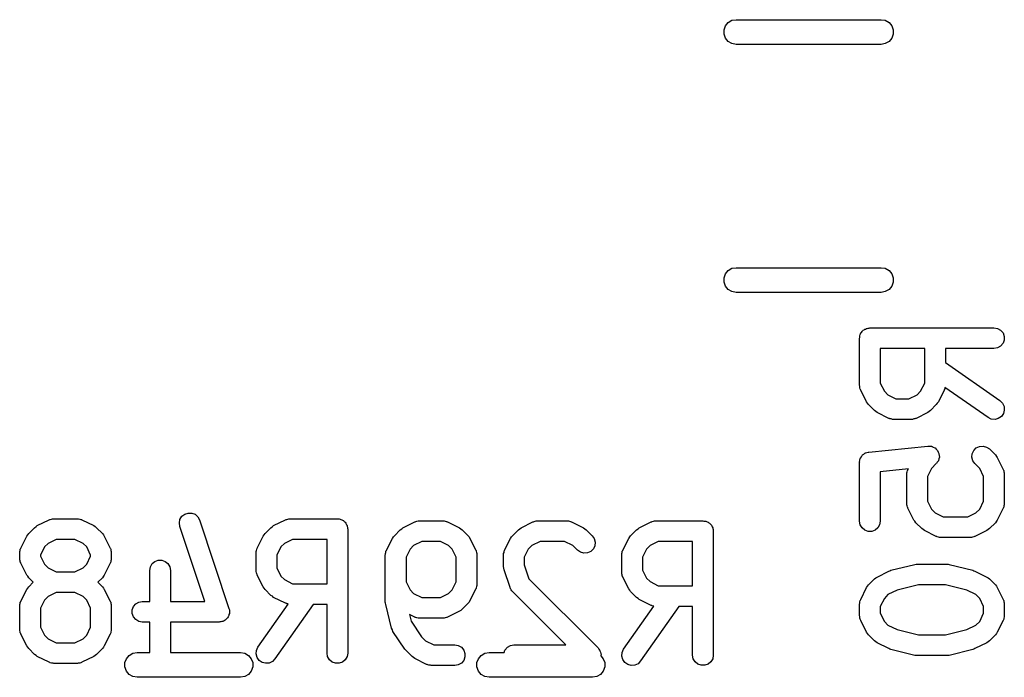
# Model space of a CAD drawing. Extents: x 93.7 to 160.2, y -161.6 to -97.7.
# Tile 13 of 30: x 145 to 149.7, y -148.6 to -145.4. Entities that reach past the tile are written whole.
import ezdxf

# ---------------------------------------------------------------- set-up
doc = ezdxf.new("R2010")
doc.units = 0
doc.header["$MEASUREMENT"] = 0
doc.layers.add('BLACK', color=7, linetype='CONTINUOUS')

msp = doc.modelspace()

# ---------------------------------------------------------------- linework, layer by layer
at = {"layer": 'Black'}
for p, q in [((148.36, -145.452), (148.367, -145.433)), ((148.367, -145.433), (148.38, -145.417)), ((148.38, -145.417), (148.398, -145.406)), ((148.398, -145.406), (148.419, -145.403)), ((148.419, -145.403), (149.119, -145.403)), ((149.119, -145.403), (149.139, -145.406)), ((149.139, -145.406), (149.158, -145.417)), ((149.158, -145.417), (149.171, -145.433)), ((149.171, -145.433), (149.178, -145.452)), ((148.36, -145.473), (148.36, -145.452)), ((148.367, -145.493), (148.36, -145.473)), ((148.38, -145.509), (148.367, -145.493)), ((149.171, -145.493), (149.158, -145.509)), ((149.178, -145.473), (149.171, -145.493)), ((149.178, -145.452), (149.178, -145.473)), ((148.398, -145.519), (148.38, -145.509)), ((148.419, -145.523), (148.398, -145.519)), ((149.119, -145.523), (148.419, -145.523)), ((149.139, -145.519), (149.119, -145.523)), ((149.158, -145.509), (149.139, -145.519)), ((148.36, -146.652), (148.367, -146.633)), ((148.367, -146.633), (148.38, -146.617)), ((148.38, -146.617), (148.398, -146.606)), ((148.398, -146.606), (148.419, -146.603)), ((148.419, -146.603), (149.119, -146.603)), ((149.119, -146.603), (149.139, -146.606)), ((149.139, -146.606), (149.158, -146.617)), ((149.158, -146.617), (149.171, -146.633)), ((149.171, -146.633), (149.178, -146.652)), ((148.36, -146.673), (148.36, -146.652)), ((148.367, -146.693), (148.36, -146.673)), ((149.178, -146.673), (149.171, -146.693)), ((149.178, -146.652), (149.178, -146.673)), ((148.38, -146.709), (148.367, -146.693)), ((148.398, -146.719), (148.38, -146.709)), ((148.419, -146.723), (148.398, -146.719)), ((149.119, -146.723), (148.419, -146.723)), ((149.139, -146.719), (149.119, -146.723)), ((149.158, -146.709), (149.139, -146.719)), ((149.171, -146.693), (149.158, -146.709)), ((149.018, -146.927), (149.02, -146.923)), ((149.02, -146.923), (149.022, -146.919)), ((149.022, -146.919), (149.025, -146.916)), ((149.025, -146.916), (149.027, -146.912)), ((149.027, -146.912), (149.03, -146.909)), ((149.03, -146.909), (149.033, -146.906)), ((149.033, -146.906), (149.037, -146.904)), ((149.037, -146.904), (149.04, -146.901)), ((149.04, -146.901), (149.044, -146.9)), ((149.044, -146.9), (149.048, -146.897)), ((149.048, -146.897), (149.052, -146.897)), ((149.052, -146.897), (149.057, -146.895)), ((149.057, -146.895), (149.061, -146.895)), ((149.061, -146.895), (149.065, -146.894)), ((149.065, -146.894), (149.665, -146.894)), ((149.665, -146.894), (149.682, -146.897)), ((149.682, -146.897), (149.697, -146.906)), ((149.697, -146.906), (149.709, -146.919)), ((149.709, -146.919), (149.714, -146.936)), ((149.015, -146.944), (149.016, -146.94)), ((149.015, -147.173), (149.015, -146.944)), ((149.016, -146.936), (149.017, -146.932)), ((149.016, -146.94), (149.016, -146.936)), ((149.017, -146.932), (149.018, -146.927)), ((149.709, -146.969), (149.697, -146.983)), ((149.714, -146.953), (149.709, -146.969)), ((149.714, -146.936), (149.714, -146.953)), ((149.115, -146.994), (149.115, -147.161)), ((149.33, -146.994), (149.115, -146.994)), ((149.33, -147.161), (149.33, -146.994)), ((149.665, -146.994), (149.43, -146.994)), ((149.43, -146.994), (149.43, -147.061)), ((149.682, -146.991), (149.665, -146.994)), ((149.697, -146.983), (149.682, -146.991)), ((149.43, -147.061), (149.694, -147.246)), ((149.115, -147.161), (149.135, -147.2)), ((149.31, -147.2), (149.33, -147.161)), ((149.016, -147.176), (149.015, -147.173)), ((149.016, -147.179), (149.016, -147.176)), ((149.017, -147.184), (149.016, -147.179)), ((149.018, -147.19), (149.017, -147.184)), ((149.02, -147.193), (149.018, -147.19)), ((149.021, -147.195), (149.02, -147.193)), ((149.049, -147.252), (149.021, -147.195)), ((149.135, -147.2), (149.152, -147.218)), ((149.293, -147.218), (149.31, -147.2)), ((149.424, -147.195), (149.396, -147.252)), ((149.425, -147.193), (149.424, -147.195)), ((149.427, -147.19), (149.425, -147.193)), ((149.428, -147.184), (149.427, -147.19)), ((149.637, -147.328), (149.428, -147.182)), ((149.428, -147.182), (149.428, -147.184)), ((149.054, -147.259), (149.049, -147.252)), ((149.152, -147.218), (149.191, -147.237)), ((149.191, -147.237), (149.253, -147.237)), ((149.253, -147.237), (149.293, -147.218)), ((149.396, -147.252), (149.391, -147.259)), ((149.694, -147.246), (149.706, -147.259)), ((149.058, -147.265), (149.054, -147.259)), ((149.087, -147.294), (149.058, -147.265)), ((149.094, -147.299), (149.087, -147.294)), ((149.1, -147.303), (149.094, -147.299)), ((149.157, -147.332), (149.1, -147.303)), ((149.345, -147.303), (149.288, -147.332)), ((149.351, -147.299), (149.345, -147.303)), ((149.358, -147.294), (149.351, -147.299)), ((149.386, -147.265), (149.358, -147.294)), ((149.391, -147.259), (149.386, -147.265)), ((149.706, -147.259), (149.714, -147.274)), ((149.715, -147.292), (149.711, -147.308)), ((149.714, -147.274), (149.715, -147.292)), ((149.16, -147.333), (149.157, -147.332)), ((149.162, -147.334), (149.16, -147.333)), ((149.168, -147.335), (149.162, -147.334)), ((149.174, -147.337), (149.168, -147.335)), ((149.177, -147.337), (149.174, -147.337)), ((149.18, -147.337), (149.177, -147.337)), ((149.265, -147.337), (149.18, -147.337)), ((149.268, -147.337), (149.265, -147.337)), ((149.271, -147.337), (149.268, -147.337)), ((149.277, -147.335), (149.271, -147.337)), ((149.282, -147.334), (149.277, -147.335)), ((149.285, -147.333), (149.282, -147.334)), ((149.288, -147.332), (149.285, -147.333)), ((149.652, -147.336), (149.637, -147.328)), ((149.67, -147.337), (149.652, -147.336)), ((149.686, -147.333), (149.67, -147.337)), ((149.701, -147.323), (149.686, -147.333)), ((149.711, -147.308), (149.701, -147.323)), ((149.05, -147.497), (149.057, -147.495)), ((149.057, -147.495), (149.058, -147.495)), ((149.058, -147.495), (149.06, -147.495)), ((149.06, -147.495), (149.346, -147.466)), ((149.346, -147.466), (149.346, -147.466)), ((149.346, -147.466), (149.347, -147.466)), ((149.347, -147.466), (149.355, -147.467)), ((149.355, -147.467), (149.363, -147.467)), ((149.363, -147.467), (149.364, -147.467)), ((149.364, -147.467), (149.364, -147.468)), ((149.364, -147.468), (149.371, -147.471)), ((149.371, -147.471), (149.379, -147.475)), ((149.379, -147.475), (149.379, -147.475)), ((149.379, -147.475), (149.38, -147.475)), ((149.38, -147.475), (149.386, -147.481)), ((149.386, -147.481), (149.392, -147.487)), ((149.392, -147.487), (149.392, -147.487)), ((149.392, -147.487), (149.392, -147.487)), ((149.392, -147.487), (149.395, -147.495)), ((149.395, -147.495), (149.399, -147.502)), ((149.56, -147.503), (149.567, -147.487)), ((149.567, -147.487), (149.579, -147.475)), ((149.579, -147.475), (149.595, -147.468)), ((149.595, -147.468), (149.612, -147.466)), ((149.612, -147.466), (149.629, -147.471)), ((149.629, -147.471), (149.643, -147.48)), ((149.643, -147.48), (149.672, -147.509)), ((149.015, -147.541), (149.017, -147.534)), ((149.016, -147.543), (149.015, -147.541)), ((149.015, -147.544), (149.016, -147.543)), ((149.017, -147.534), (149.018, -147.527)), ((149.018, -147.527), (149.019, -147.526)), ((149.019, -147.526), (149.02, -147.524)), ((149.02, -147.524), (149.024, -147.518)), ((149.024, -147.518), (149.027, -147.512)), ((149.027, -147.512), (149.028, -147.511)), ((149.028, -147.511), (149.029, -147.509)), ((149.029, -147.509), (149.035, -147.505)), ((149.035, -147.505), (149.04, -147.501)), ((149.04, -147.501), (149.042, -147.5)), ((149.042, -147.5), (149.044, -147.499)), ((149.044, -147.499), (149.05, -147.497)), ((149.396, -147.537), (149.391, -147.544)), ((149.397, -147.536), (149.396, -147.537)), ((149.396, -147.537), (149.396, -147.537)), ((149.399, -147.528), (149.397, -147.536)), ((149.399, -147.502), (149.399, -147.503)), ((149.399, -147.503), (149.399, -147.503)), ((149.399, -147.503), (149.4, -147.511)), ((149.401, -147.52), (149.399, -147.528)), ((149.4, -147.511), (149.401, -147.52)), ((149.401, -147.52), (149.401, -147.52)), ((149.401, -147.52), (149.401, -147.52)), ((149.558, -147.52), (149.56, -147.503)), ((149.563, -147.537), (149.558, -147.52)), ((149.573, -147.551), (149.563, -147.537)), ((149.672, -147.509), (149.677, -147.516)), ((149.677, -147.516), (149.681, -147.522)), ((149.681, -147.522), (149.71, -147.579)), ((149.015, -147.83), (149.015, -147.544)), ((149.251, -147.576), (149.115, -147.59)), ((149.115, -147.59), (149.115, -147.83)), ((149.244, -147.596), (149.246, -147.59)), ((149.246, -147.59), (149.247, -147.584)), ((149.247, -147.584), (149.248, -147.582)), ((149.248, -147.582), (149.249, -147.579)), ((149.249, -147.579), (149.251, -147.576)), ((149.363, -147.574), (149.344, -147.613)), ((149.386, -147.551), (149.363, -147.574)), ((149.387, -147.551), (149.386, -147.551)), ((149.386, -147.551), (149.386, -147.551)), ((149.391, -147.544), (149.387, -147.551)), ((149.596, -147.574), (149.573, -147.551)), ((149.615, -147.613), (149.596, -147.574)), ((149.71, -147.579), (149.711, -147.582)), ((149.711, -147.582), (149.712, -147.584)), ((149.712, -147.584), (149.713, -147.59)), ((149.713, -147.59), (149.715, -147.596)), ((149.244, -147.599), (149.244, -147.596)), ((149.244, -147.602), (149.244, -147.599)), ((149.244, -147.744), (149.244, -147.602)), ((149.344, -147.613), (149.344, -147.733)), ((149.615, -147.733), (149.615, -147.613)), ((149.715, -147.596), (149.715, -147.599)), ((149.715, -147.599), (149.715, -147.602)), ((149.715, -147.602), (149.715, -147.744)), ((149.344, -147.733), (149.363, -147.772)), ((149.596, -147.772), (149.615, -147.733)), ((149.244, -147.747), (149.244, -147.744)), ((149.244, -147.75), (149.244, -147.747)), ((149.246, -147.756), (149.244, -147.75)), ((149.247, -147.761), (149.246, -147.756)), ((149.248, -147.764), (149.247, -147.761)), ((149.249, -147.767), (149.248, -147.764)), ((149.278, -147.824), (149.249, -147.767)), ((149.363, -147.772), (149.381, -147.789)), ((149.578, -147.789), (149.596, -147.772)), ((149.71, -147.767), (149.681, -147.824)), ((149.711, -147.764), (149.71, -147.767)), ((149.712, -147.761), (149.711, -147.764)), ((149.713, -147.756), (149.712, -147.761)), ((149.715, -147.75), (149.713, -147.756)), ((149.715, -147.744), (149.715, -147.747)), ((149.715, -147.747), (149.715, -147.75)), ((145.039, -147.851), (145.096, -147.823)), ((145.096, -147.823), (145.099, -147.822)), ((145.099, -147.822), (145.102, -147.821)), ((145.102, -147.821), (145.107, -147.82)), ((145.107, -147.82), (145.113, -147.818)), ((145.113, -147.818), (145.116, -147.818)), ((145.116, -147.818), (145.119, -147.818)), ((145.119, -147.818), (145.233, -147.818)), ((145.233, -147.818), (145.236, -147.818)), ((145.236, -147.818), (145.239, -147.818)), ((145.239, -147.818), (145.244, -147.82)), ((145.244, -147.82), (145.25, -147.821)), ((145.25, -147.821), (145.253, -147.822)), ((145.253, -147.822), (145.255, -147.823)), ((145.255, -147.823), (145.313, -147.851)), ((145.726, -147.838), (145.729, -147.821)), ((145.729, -147.821), (145.738, -147.806)), ((145.738, -147.806), (145.752, -147.795)), ((145.752, -147.795), (145.769, -147.79)), ((145.769, -147.79), (145.786, -147.79)), ((145.786, -147.79), (145.802, -147.796)), ((145.802, -147.796), (145.815, -147.808)), ((145.815, -147.808), (145.823, -147.823)), ((145.823, -147.823), (145.966, -148.252)), ((146.182, -147.851), (146.239, -147.823)), ((146.239, -147.823), (146.242, -147.822)), ((146.242, -147.822), (146.245, -147.821)), ((146.245, -147.821), (146.25, -147.82)), ((146.25, -147.82), (146.256, -147.818)), ((146.256, -147.818), (146.259, -147.818)), ((146.259, -147.818), (146.262, -147.818)), ((146.262, -147.818), (146.49, -147.818)), ((146.49, -147.818), (146.494, -147.818)), ((146.494, -147.818), (146.499, -147.818)), ((146.499, -147.818), (146.503, -147.82)), ((146.503, -147.82), (146.507, -147.821)), ((146.507, -147.821), (146.511, -147.823)), ((146.511, -147.823), (146.515, -147.824)), ((146.515, -147.824), (146.519, -147.827)), ((146.519, -147.827), (146.522, -147.829)), ((146.522, -147.829), (146.525, -147.833)), ((146.875, -147.83), (146.881, -147.828)), ((146.881, -147.828), (146.884, -147.828)), ((146.884, -147.828), (146.887, -147.828)), ((146.887, -147.828), (147.001, -147.828)), ((147.001, -147.828), (147.004, -147.828)), ((147.004, -147.828), (147.007, -147.828)), ((147.007, -147.828), (147.012, -147.83)), ((147.447, -147.83), (147.452, -147.828)), ((147.452, -147.828), (147.455, -147.828)), ((147.455, -147.828), (147.458, -147.828)), ((147.458, -147.828), (147.601, -147.828)), ((147.601, -147.828), (147.604, -147.828)), ((147.604, -147.828), (147.607, -147.828)), ((147.607, -147.828), (147.612, -147.83)), ((148.018, -147.83), (148.024, -147.828)), ((148.024, -147.828), (148.027, -147.828)), ((148.027, -147.828), (148.029, -147.828)), ((148.029, -147.828), (148.258, -147.828)), ((148.258, -147.828), (148.262, -147.829)), ((148.262, -147.829), (148.267, -147.829)), ((148.267, -147.829), (148.271, -147.83)), ((149.282, -147.83), (149.278, -147.824)), ((149.381, -147.789), (149.42, -147.809)), ((149.42, -147.809), (149.539, -147.809)), ((149.539, -147.809), (149.578, -147.789)), ((149.681, -147.824), (149.677, -147.83)), ((144.998, -147.889), (145.026, -147.861)), ((145.026, -147.861), (145.033, -147.856)), ((145.033, -147.856), (145.039, -147.851)), ((145.313, -147.851), (145.319, -147.856)), ((145.319, -147.856), (145.326, -147.861)), ((145.326, -147.861), (145.354, -147.889)), ((145.728, -147.855), (145.726, -147.838)), ((145.849, -148.218), (145.728, -147.855)), ((146.141, -147.889), (146.169, -147.861)), ((146.169, -147.861), (146.176, -147.856)), ((146.176, -147.856), (146.182, -147.851)), ((146.525, -147.833), (146.528, -147.835)), ((146.528, -147.835), (146.531, -147.839)), ((146.531, -147.839), (146.533, -147.843)), ((146.533, -147.843), (146.535, -147.847)), ((146.535, -147.847), (146.537, -147.851)), ((146.537, -147.851), (146.538, -147.855)), ((146.538, -147.855), (146.539, -147.859)), ((146.539, -147.859), (146.539, -147.863)), ((146.539, -147.863), (146.54, -147.868)), ((146.54, -147.868), (146.54, -148.468)), ((146.766, -147.9), (146.794, -147.871)), ((146.794, -147.871), (146.801, -147.866)), ((146.801, -147.866), (146.807, -147.862)), ((146.807, -147.862), (146.864, -147.833)), ((146.864, -147.833), (146.867, -147.832)), ((146.867, -147.832), (146.869, -147.831)), ((146.869, -147.831), (146.875, -147.83)), ((147.012, -147.83), (147.018, -147.831)), ((147.018, -147.831), (147.02, -147.832)), ((147.02, -147.832), (147.023, -147.833)), ((147.023, -147.833), (147.08, -147.862)), ((147.08, -147.862), (147.087, -147.866)), ((147.087, -147.866), (147.093, -147.871)), ((147.093, -147.871), (147.122, -147.9)), ((147.337, -147.9), (147.366, -147.871)), ((147.366, -147.871), (147.372, -147.866)), ((147.372, -147.866), (147.379, -147.862)), ((147.379, -147.862), (147.436, -147.833)), ((147.436, -147.833), (147.438, -147.832)), ((147.438, -147.832), (147.441, -147.831)), ((147.441, -147.831), (147.447, -147.83)), ((147.612, -147.83), (147.618, -147.831)), ((147.618, -147.831), (147.62, -147.832)), ((147.62, -147.832), (147.623, -147.833)), ((147.623, -147.833), (147.68, -147.862)), ((147.68, -147.862), (147.687, -147.866)), ((147.687, -147.866), (147.693, -147.871)), ((147.693, -147.871), (147.722, -147.9)), ((147.908, -147.9), (147.937, -147.871)), ((147.937, -147.871), (147.944, -147.866)), ((147.944, -147.866), (147.95, -147.862)), ((147.95, -147.862), (148.007, -147.833)), ((148.007, -147.833), (148.01, -147.832)), ((148.01, -147.832), (148.012, -147.831)), ((148.012, -147.831), (148.018, -147.83)), ((148.271, -147.83), (148.275, -147.831)), ((148.275, -147.831), (148.279, -147.833)), ((148.279, -147.833), (148.283, -147.834)), ((148.283, -147.834), (148.286, -147.837)), ((148.286, -147.837), (148.29, -147.839)), ((148.29, -147.839), (148.293, -147.843)), ((148.293, -147.843), (148.296, -147.846)), ((148.296, -147.846), (148.299, -147.849)), ((148.299, -147.849), (148.301, -147.853)), ((148.301, -147.853), (148.303, -147.857)), ((148.303, -147.857), (148.305, -147.861)), ((148.305, -147.861), (148.306, -147.865)), ((148.306, -147.865), (148.307, -147.869)), ((148.307, -147.869), (148.307, -147.873)), ((148.307, -147.873), (148.308, -147.878)), ((149.018, -147.847), (149.015, -147.83)), ((149.027, -147.862), (149.018, -147.847)), ((149.04, -147.873), (149.027, -147.862)), ((149.057, -147.879), (149.04, -147.873)), ((149.09, -147.873), (149.074, -147.879)), ((149.104, -147.862), (149.09, -147.873)), ((149.112, -147.847), (149.104, -147.862)), ((149.115, -147.83), (149.112, -147.847)), ((149.287, -147.837), (149.282, -147.83)), ((149.316, -147.865), (149.287, -147.837)), ((149.322, -147.87), (149.316, -147.865)), ((149.329, -147.875), (149.322, -147.87)), ((149.386, -147.903), (149.329, -147.875)), ((149.63, -147.875), (149.573, -147.903)), ((149.637, -147.87), (149.63, -147.875)), ((149.643, -147.865), (149.637, -147.87)), ((149.672, -147.837), (149.643, -147.865)), ((149.677, -147.83), (149.672, -147.837)), ((144.96, -147.96), (144.988, -147.902)), ((144.988, -147.902), (144.993, -147.896)), ((144.993, -147.896), (144.998, -147.889)), ((145.131, -147.918), (145.091, -147.937)), ((145.221, -147.918), (145.131, -147.918)), ((145.261, -147.937), (145.221, -147.918)), ((145.354, -147.889), (145.359, -147.896)), ((145.359, -147.896), (145.363, -147.902)), ((145.363, -147.902), (145.392, -147.96)), ((146.103, -147.96), (146.131, -147.902)), ((146.131, -147.902), (146.136, -147.896)), ((146.136, -147.896), (146.141, -147.889)), ((146.273, -147.918), (146.234, -147.937)), ((146.44, -147.918), (146.273, -147.918)), ((146.44, -148.132), (146.44, -147.918)), ((146.728, -147.97), (146.756, -147.913)), ((146.756, -147.913), (146.761, -147.906)), ((146.761, -147.906), (146.766, -147.9)), ((147.122, -147.9), (147.127, -147.906)), ((147.127, -147.906), (147.131, -147.913)), ((147.131, -147.913), (147.16, -147.97)), ((147.299, -147.97), (147.328, -147.913)), ((147.328, -147.913), (147.332, -147.906)), ((147.332, -147.906), (147.337, -147.9)), ((147.722, -147.9), (147.732, -147.914)), ((147.732, -147.914), (147.736, -147.931)), ((147.87, -147.97), (147.899, -147.913)), ((147.899, -147.913), (147.904, -147.906)), ((147.904, -147.906), (147.908, -147.9)), ((148.308, -147.878), (148.308, -148.478)), ((149.074, -147.879), (149.057, -147.879)), ((149.388, -147.904), (149.386, -147.903)), ((149.391, -147.906), (149.388, -147.904)), ((149.397, -147.907), (149.391, -147.906)), ((149.402, -147.908), (149.397, -147.907)), ((149.405, -147.908), (149.402, -147.908)), ((149.408, -147.909), (149.405, -147.908)), ((149.551, -147.909), (149.408, -147.909)), ((149.554, -147.908), (149.551, -147.909)), ((149.557, -147.908), (149.554, -147.908)), ((149.562, -147.907), (149.557, -147.908)), ((149.568, -147.906), (149.562, -147.907)), ((149.571, -147.904), (149.568, -147.906)), ((149.573, -147.903), (149.571, -147.904)), ((144.955, -147.976), (144.956, -147.971)), ((144.956, -147.971), (144.957, -147.965)), ((144.957, -147.965), (144.959, -147.962)), ((144.959, -147.962), (144.96, -147.96)), ((145.074, -147.954), (145.054, -147.994)), ((145.091, -147.937), (145.074, -147.954)), ((145.278, -147.954), (145.261, -147.937)), ((145.297, -147.994), (145.278, -147.954)), ((145.392, -147.96), (145.393, -147.962)), ((145.393, -147.962), (145.394, -147.965)), ((145.394, -147.965), (145.395, -147.971)), ((145.395, -147.971), (145.397, -147.976)), ((146.098, -147.976), (146.099, -147.971)), ((146.099, -147.971), (146.1, -147.965)), ((146.1, -147.965), (146.102, -147.962)), ((146.102, -147.962), (146.103, -147.96)), ((146.217, -147.954), (146.197, -147.994)), ((146.234, -147.937), (146.217, -147.954)), ((146.727, -147.972), (146.728, -147.97)), ((146.842, -147.965), (146.822, -148.004)), ((146.859, -147.947), (146.842, -147.965)), ((146.898, -147.928), (146.859, -147.947)), ((146.989, -147.928), (146.898, -147.928)), ((147.028, -147.947), (146.989, -147.928)), ((147.045, -147.965), (147.028, -147.947)), ((147.065, -148.004), (147.045, -147.965)), ((147.16, -147.97), (147.161, -147.972)), ((147.298, -147.972), (147.299, -147.97)), ((147.413, -147.965), (147.394, -148.004)), ((147.43, -147.947), (147.413, -147.965)), ((147.47, -147.928), (147.43, -147.947)), ((147.589, -147.928), (147.47, -147.928)), ((147.628, -147.947), (147.589, -147.928)), ((147.651, -147.97), (147.628, -147.947)), ((147.665, -147.98), (147.651, -147.97)), ((147.728, -147.964), (147.715, -147.976)), ((147.735, -147.948), (147.728, -147.964)), ((147.736, -147.931), (147.735, -147.948)), ((147.87, -147.972), (147.87, -147.97)), ((147.985, -147.965), (147.965, -148.004)), ((148.002, -147.947), (147.985, -147.965)), ((148.041, -147.928), (148.002, -147.947)), ((148.208, -147.928), (148.041, -147.928)), ((148.208, -148.142), (148.208, -147.928)), ((144.954, -147.982), (144.955, -147.979)), ((144.954, -148.01), (144.954, -147.982)), ((144.955, -148.013), (144.954, -148.01)), ((144.955, -147.979), (144.955, -147.976)), ((144.955, -148.016), (144.955, -148.013)), ((144.956, -148.022), (144.955, -148.016)), ((145.054, -147.994), (145.054, -147.999)), ((145.054, -147.999), (145.074, -148.038)), ((145.278, -148.038), (145.297, -147.999)), ((145.297, -147.999), (145.297, -147.994)), ((145.397, -148.016), (145.395, -148.022)), ((145.397, -147.976), (145.397, -147.979)), ((145.397, -147.979), (145.397, -147.982)), ((145.397, -147.982), (145.397, -148.01)), ((145.397, -148.01), (145.397, -148.013)), ((145.397, -148.013), (145.397, -148.016)), ((145.608, -148.024), (145.624, -148.018)), ((145.624, -148.018), (145.642, -148.018)), ((145.642, -148.018), (145.658, -148.024)), ((146.097, -147.982), (146.098, -147.979)), ((146.097, -148.068), (146.097, -147.982)), ((146.098, -147.979), (146.098, -147.976)), ((146.197, -147.994), (146.197, -148.056)), ((146.722, -147.992), (146.723, -147.989)), ((146.722, -148.221), (146.722, -147.992)), ((146.723, -147.986), (146.724, -147.981)), ((146.723, -147.989), (146.723, -147.986)), ((146.724, -147.981), (146.725, -147.975)), ((146.725, -147.975), (146.727, -147.972)), ((146.822, -148.004), (146.822, -148.123)), ((147.065, -148.123), (147.065, -148.004)), ((147.161, -147.972), (147.162, -147.975)), ((147.162, -147.975), (147.163, -147.981)), ((147.163, -147.981), (147.165, -147.986)), ((147.165, -147.986), (147.165, -147.989)), ((147.165, -147.989), (147.165, -147.992)), ((147.165, -147.992), (147.165, -148.135)), ((147.294, -147.986), (147.296, -147.981)), ((147.294, -147.989), (147.294, -147.986)), ((147.294, -147.992), (147.294, -147.989)), ((147.294, -148.049), (147.294, -147.992)), ((147.296, -147.981), (147.297, -147.975)), ((147.297, -147.975), (147.298, -147.972)), ((147.394, -148.004), (147.394, -148.041)), ((147.682, -147.985), (147.665, -147.98)), ((147.7, -147.983), (147.682, -147.985)), ((147.715, -147.976), (147.7, -147.983)), ((147.865, -147.986), (147.867, -147.981)), ((147.866, -147.989), (147.865, -147.986)), ((147.865, -147.992), (147.866, -147.989)), ((147.865, -148.078), (147.865, -147.992)), ((147.867, -147.981), (147.868, -147.975)), ((147.868, -147.975), (147.87, -147.972)), ((147.965, -148.004), (147.965, -148.066)), ((144.957, -148.028), (144.956, -148.022)), ((144.959, -148.03), (144.957, -148.028)), ((144.96, -148.033), (144.959, -148.03)), ((144.988, -148.09), (144.96, -148.033)), ((145.074, -148.038), (145.091, -148.055)), ((145.091, -148.055), (145.131, -148.075)), ((145.221, -148.075), (145.261, -148.055)), ((145.261, -148.055), (145.278, -148.038)), ((145.392, -148.033), (145.363, -148.09)), ((145.393, -148.03), (145.392, -148.033)), ((145.394, -148.028), (145.393, -148.03)), ((145.395, -148.022), (145.394, -148.028)), ((145.583, -148.068), (145.586, -148.051)), ((145.586, -148.051), (145.595, -148.035)), ((145.595, -148.035), (145.608, -148.024)), ((145.658, -148.024), (145.671, -148.035)), ((145.671, -148.035), (145.68, -148.051)), ((145.68, -148.051), (145.683, -148.068)), ((146.197, -148.056), (146.217, -148.095)), ((147.295, -148.057), (147.294, -148.049)), ((147.296, -148.065), (147.295, -148.057)), ((147.325, -148.151), (147.296, -148.065)), ((147.394, -148.041), (147.416, -148.108)), ((147.965, -148.066), (147.985, -148.105)), ((149.162, -148.07), (149.167, -148.067)), ((149.167, -148.067), (149.282, -148.039)), ((149.282, -148.039), (149.288, -148.038)), ((149.288, -148.038), (149.294, -148.037)), ((149.294, -148.037), (149.437, -148.037)), ((149.437, -148.037), (149.443, -148.038)), ((149.443, -148.038), (149.449, -148.039)), ((149.449, -148.039), (149.563, -148.067)), ((149.563, -148.067), (149.568, -148.07)), ((144.993, -148.096), (144.988, -148.09)), ((144.998, -148.103), (144.993, -148.096)), ((145.019, -148.125), (144.998, -148.103)), ((145.131, -148.075), (145.221, -148.075)), ((145.354, -148.103), (145.332, -148.125)), ((145.359, -148.096), (145.354, -148.103)), ((145.363, -148.09), (145.359, -148.096)), ((145.583, -148.218), (145.583, -148.068)), ((145.683, -148.068), (145.683, -148.218)), ((146.098, -148.07), (146.097, -148.068)), ((146.098, -148.073), (146.098, -148.07)), ((146.099, -148.079), (146.098, -148.073)), ((146.1, -148.085), (146.099, -148.079)), ((146.102, -148.087), (146.1, -148.085)), ((146.103, -148.09), (146.102, -148.087)), ((146.131, -148.147), (146.103, -148.09)), ((146.217, -148.095), (146.234, -148.112)), ((146.234, -148.112), (146.273, -148.132)), ((147.416, -148.108), (147.751, -148.442)), ((147.866, -148.081), (147.865, -148.078)), ((147.865, -148.084), (147.866, -148.081)), ((147.867, -148.089), (147.865, -148.084)), ((147.868, -148.095), (147.867, -148.089)), ((147.87, -148.097), (147.868, -148.095)), ((147.87, -148.1), (147.87, -148.097)), ((147.899, -148.157), (147.87, -148.1)), ((147.985, -148.105), (148.002, -148.122)), ((149.058, -148.138), (149.087, -148.109)), ((149.087, -148.109), (149.094, -148.104)), ((149.094, -148.104), (149.1, -148.1)), ((149.1, -148.1), (149.157, -148.071)), ((149.157, -148.071), (149.162, -148.07)), ((149.568, -148.07), (149.573, -148.071)), ((149.573, -148.071), (149.63, -148.1)), ((149.63, -148.1), (149.637, -148.104)), ((149.637, -148.104), (149.643, -148.109)), ((149.643, -148.109), (149.672, -148.138)), ((144.96, -148.217), (144.988, -148.16)), ((144.988, -148.16), (144.993, -148.153)), ((144.993, -148.153), (144.998, -148.147)), ((144.998, -148.147), (145.019, -148.125)), ((145.332, -148.125), (145.354, -148.147)), ((145.354, -148.147), (145.359, -148.153)), ((145.359, -148.153), (145.363, -148.16)), ((145.363, -148.16), (145.392, -148.217)), ((146.136, -148.154), (146.131, -148.147)), ((146.141, -148.16), (146.136, -148.154)), ((146.169, -148.189), (146.141, -148.16)), ((146.273, -148.132), (146.44, -148.132)), ((146.822, -148.123), (146.842, -148.162)), ((146.842, -148.162), (146.859, -148.18)), ((147.028, -148.18), (147.045, -148.162)), ((147.045, -148.162), (147.065, -148.123)), ((147.16, -148.157), (147.131, -148.214)), ((147.161, -148.155), (147.16, -148.157)), ((147.162, -148.152), (147.161, -148.155)), ((147.163, -148.146), (147.162, -148.152)), ((147.165, -148.141), (147.163, -148.146)), ((147.165, -148.135), (147.165, -148.138)), ((147.165, -148.138), (147.165, -148.141)), ((147.326, -148.153), (147.325, -148.151)), ((147.327, -148.156), (147.326, -148.153)), ((147.33, -148.161), (147.327, -148.156)), ((147.333, -148.166), (147.33, -148.161)), ((147.904, -148.164), (147.899, -148.157)), ((148.002, -148.122), (148.041, -148.142)), ((148.041, -148.142), (148.208, -148.142)), ((149.021, -148.208), (149.049, -148.151)), ((149.049, -148.151), (149.054, -148.144)), ((149.054, -148.144), (149.058, -148.138)), ((149.3, -148.137), (149.197, -148.163)), ((149.431, -148.137), (149.3, -148.137)), ((149.534, -148.163), (149.431, -148.137)), ((149.672, -148.138), (149.677, -148.144)), ((149.677, -148.144), (149.681, -148.151)), ((149.681, -148.151), (149.71, -148.208)), ((145.091, -148.194), (145.074, -148.212)), ((145.131, -148.175), (145.091, -148.194)), ((145.221, -148.175), (145.131, -148.175)), ((145.261, -148.194), (145.221, -148.175)), ((145.278, -148.212), (145.261, -148.194)), ((146.176, -148.193), (146.169, -148.189)), ((146.182, -148.198), (146.176, -148.193)), ((146.239, -148.227), (146.182, -148.198)), ((146.859, -148.18), (146.898, -148.199)), ((146.898, -148.199), (146.989, -148.199)), ((146.989, -148.199), (147.028, -148.18)), ((147.335, -148.168), (147.333, -148.166)), ((147.337, -148.17), (147.335, -148.168)), ((147.594, -148.428), (147.337, -148.17)), ((147.908, -148.17), (147.904, -148.164)), ((147.937, -148.199), (147.908, -148.17)), ((147.944, -148.203), (147.937, -148.199)), ((147.95, -148.208), (147.944, -148.203)), ((148.007, -148.237), (147.95, -148.208)), ((149.02, -148.211), (149.021, -148.208)), ((149.135, -148.203), (149.115, -148.242)), ((149.152, -148.185), (149.135, -148.203)), ((149.197, -148.163), (149.152, -148.185)), ((149.578, -148.185), (149.534, -148.163)), ((149.596, -148.203), (149.578, -148.185)), ((149.615, -148.242), (149.596, -148.203)), ((149.71, -148.208), (149.711, -148.211)), ((144.954, -148.239), (144.955, -148.236)), ((144.954, -148.353), (144.954, -148.239)), ((144.955, -148.233), (144.956, -148.228)), ((144.955, -148.236), (144.955, -148.233)), ((144.956, -148.228), (144.957, -148.222)), ((144.957, -148.222), (144.959, -148.219)), ((144.959, -148.219), (144.96, -148.217)), ((145.074, -148.212), (145.054, -148.251)), ((145.054, -148.251), (145.054, -148.342)), ((145.297, -148.251), (145.278, -148.212)), ((145.297, -148.342), (145.297, -148.251)), ((145.392, -148.217), (145.393, -148.219)), ((145.393, -148.219), (145.394, -148.222)), ((145.394, -148.222), (145.395, -148.228)), ((145.395, -148.228), (145.397, -148.233)), ((145.397, -148.233), (145.397, -148.236)), ((145.397, -148.236), (145.397, -148.239)), ((145.397, -148.239), (145.397, -148.353)), ((145.498, -148.259), (145.504, -148.243)), ((145.504, -148.243), (145.515, -148.229)), ((145.515, -148.229), (145.53, -148.221)), ((145.53, -148.221), (145.547, -148.218)), ((145.547, -148.218), (145.583, -148.218)), ((145.683, -148.218), (145.849, -148.218)), ((145.966, -148.252), (145.967, -148.255)), ((145.967, -148.255), (145.968, -148.259)), ((146.106, -148.439), (146.252, -148.231)), ((146.373, -148.232), (146.188, -148.496)), ((146.242, -148.227), (146.239, -148.227)), ((146.245, -148.229), (146.242, -148.227)), ((146.25, -148.23), (146.245, -148.229)), ((146.252, -148.231), (146.25, -148.23)), ((146.44, -148.232), (146.373, -148.232)), ((146.44, -148.468), (146.44, -148.232)), ((146.723, -148.227), (146.722, -148.221)), ((146.724, -148.233), (146.723, -148.227)), ((146.752, -148.347), (146.724, -148.233)), ((147.093, -148.256), (147.087, -148.261)), ((147.122, -148.227), (147.093, -148.256)), ((147.127, -148.221), (147.122, -148.227)), ((147.131, -148.214), (147.127, -148.221)), ((147.874, -148.449), (148.02, -148.241)), ((148.141, -148.242), (147.956, -148.506)), ((148.01, -148.238), (148.007, -148.237)), ((148.012, -148.239), (148.01, -148.238)), ((148.018, -148.24), (148.012, -148.239)), ((148.02, -148.241), (148.018, -148.24)), ((148.208, -148.242), (148.141, -148.242)), ((148.208, -148.478), (148.208, -148.242)), ((149.015, -148.23), (149.016, -148.227)), ((149.015, -148.287), (149.015, -148.23)), ((149.016, -148.224), (149.017, -148.219)), ((149.016, -148.227), (149.016, -148.224)), ((149.017, -148.219), (149.018, -148.213)), ((149.018, -148.213), (149.02, -148.211)), ((149.115, -148.242), (149.115, -148.275)), ((149.615, -148.275), (149.615, -148.242)), ((149.711, -148.211), (149.712, -148.213)), ((149.712, -148.213), (149.713, -148.219)), ((149.713, -148.219), (149.715, -148.224)), ((149.715, -148.224), (149.715, -148.227)), ((149.715, -148.227), (149.715, -148.23)), ((149.715, -148.23), (149.715, -148.287)), ((145.498, -148.276), (145.498, -148.259)), ((145.504, -148.293), (145.498, -148.276)), ((145.515, -148.306), (145.504, -148.293)), ((145.953, -148.303), (145.951, -148.306)), ((145.956, -148.301), (145.953, -148.303)), ((145.959, -148.297), (145.956, -148.301)), ((145.962, -148.293), (145.959, -148.297)), ((145.963, -148.289), (145.962, -148.293)), ((145.965, -148.286), (145.963, -148.289)), ((145.966, -148.281), (145.965, -148.286)), ((145.968, -148.276), (145.966, -148.281)), ((145.968, -148.259), (145.968, -148.264)), ((145.968, -148.264), (145.969, -148.269)), ((145.969, -148.269), (145.968, -148.273)), ((145.968, -148.273), (145.968, -148.276)), ((146.864, -148.294), (146.839, -148.281)), ((146.839, -148.281), (146.847, -148.314)), ((146.867, -148.295), (146.864, -148.294)), ((146.869, -148.296), (146.867, -148.295)), ((146.875, -148.297), (146.869, -148.296)), ((146.881, -148.299), (146.875, -148.297)), ((146.884, -148.299), (146.881, -148.299)), ((146.887, -148.299), (146.884, -148.299)), ((147.001, -148.299), (146.887, -148.299)), ((147.004, -148.299), (147.001, -148.299)), ((147.007, -148.299), (147.004, -148.299)), ((147.012, -148.297), (147.007, -148.299)), ((147.018, -148.296), (147.012, -148.297)), ((147.02, -148.295), (147.018, -148.296)), ((147.023, -148.294), (147.02, -148.295)), ((147.08, -148.265), (147.023, -148.294)), ((147.087, -148.261), (147.08, -148.265)), ((149.016, -148.29), (149.015, -148.287)), ((149.016, -148.293), (149.016, -148.29)), ((149.017, -148.299), (149.016, -148.293)), ((149.018, -148.304), (149.017, -148.299)), ((149.02, -148.307), (149.018, -148.304)), ((149.115, -148.275), (149.135, -148.315)), ((149.596, -148.315), (149.615, -148.275)), ((149.712, -148.304), (149.711, -148.307)), ((149.713, -148.299), (149.712, -148.304)), ((149.715, -148.293), (149.713, -148.299)), ((149.715, -148.287), (149.715, -148.29)), ((149.715, -148.29), (149.715, -148.293)), ((145.054, -148.342), (145.074, -148.381)), ((145.278, -148.381), (145.297, -148.342)), ((145.53, -148.315), (145.515, -148.306)), ((145.547, -148.318), (145.53, -148.315)), ((145.583, -148.318), (145.547, -148.318)), ((145.583, -148.465), (145.583, -148.318)), ((145.919, -148.318), (145.683, -148.318)), ((145.683, -148.318), (145.683, -148.465)), ((145.922, -148.317), (145.919, -148.318)), ((145.926, -148.317), (145.922, -148.317)), ((145.931, -148.315), (145.926, -148.317)), ((145.936, -148.315), (145.931, -148.315)), ((145.939, -148.313), (145.936, -148.315)), ((145.943, -148.312), (145.939, -148.313)), ((145.947, -148.308), (145.943, -148.312)), ((145.951, -148.306), (145.947, -148.308)), ((146.756, -148.355), (146.752, -148.347)), ((146.847, -148.314), (146.897, -148.389)), ((149.021, -148.31), (149.02, -148.307)), ((149.049, -148.367), (149.021, -148.31)), ((149.135, -148.315), (149.152, -148.332)), ((149.152, -148.332), (149.197, -148.354)), ((149.533, -148.354), (149.578, -148.332)), ((149.578, -148.332), (149.596, -148.315)), ((149.71, -148.31), (149.681, -148.367)), ((149.711, -148.307), (149.71, -148.31)), ((144.955, -148.356), (144.954, -148.353)), ((144.955, -148.359), (144.955, -148.356)), ((144.956, -148.365), (144.955, -148.359)), ((144.957, -148.37), (144.956, -148.365)), ((144.959, -148.373), (144.957, -148.37)), ((144.96, -148.376), (144.959, -148.373)), ((144.988, -148.433), (144.96, -148.376)), ((145.074, -148.381), (145.091, -148.398)), ((145.091, -148.398), (145.131, -148.418)), ((145.221, -148.418), (145.261, -148.398)), ((145.261, -148.398), (145.278, -148.381)), ((145.392, -148.376), (145.363, -148.433)), ((145.393, -148.373), (145.392, -148.376)), ((145.394, -148.37), (145.393, -148.373)), ((145.395, -148.365), (145.394, -148.37)), ((145.397, -148.359), (145.395, -148.365)), ((145.397, -148.353), (145.397, -148.356)), ((145.397, -148.356), (145.397, -148.359)), ((146.759, -148.363), (146.756, -148.355)), ((146.816, -148.448), (146.759, -148.363)), ((146.897, -148.389), (146.916, -148.408)), ((149.054, -148.373), (149.049, -148.367)), ((149.058, -148.38), (149.054, -148.373)), ((149.087, -148.408), (149.058, -148.38)), ((149.197, -148.354), (149.3, -148.38)), ((149.3, -148.38), (149.431, -148.38)), ((149.431, -148.38), (149.533, -148.354)), ((149.672, -148.38), (149.643, -148.408)), ((149.677, -148.373), (149.672, -148.38)), ((149.681, -148.367), (149.677, -148.373)), ((144.993, -148.439), (144.988, -148.433)), ((144.998, -148.446), (144.993, -148.439)), ((145.026, -148.474), (144.998, -148.446)), ((145.131, -148.418), (145.221, -148.418)), ((145.354, -148.446), (145.326, -148.474)), ((145.359, -148.439), (145.354, -148.446)), ((145.363, -148.433), (145.359, -148.439)), ((146.099, -148.455), (146.106, -148.439)), ((146.916, -148.408), (146.956, -148.428)), ((146.956, -148.428), (147.058, -148.428)), ((147.058, -148.428), (147.075, -148.431)), ((147.075, -148.431), (147.09, -148.439)), ((147.09, -148.439), (147.101, -148.453)), ((147.3, -148.453), (147.312, -148.439)), ((147.312, -148.439), (147.327, -148.431)), ((147.327, -148.431), (147.344, -148.428)), ((147.344, -148.428), (147.594, -148.428)), ((147.751, -148.442), (147.754, -148.448)), ((149.094, -148.413), (149.087, -148.408)), ((149.1, -148.418), (149.094, -148.413)), ((149.157, -148.446), (149.1, -148.418)), ((149.162, -148.448), (149.157, -148.446)), ((149.573, -148.446), (149.568, -148.448)), ((149.63, -148.418), (149.573, -148.446)), ((149.637, -148.413), (149.63, -148.418)), ((149.643, -148.408), (149.637, -148.413)), ((145.033, -148.479), (145.026, -148.474)), ((145.039, -148.484), (145.033, -148.479)), ((145.096, -148.512), (145.039, -148.484)), ((145.313, -148.484), (145.255, -148.512)), ((145.319, -148.479), (145.313, -148.484)), ((145.326, -148.474), (145.319, -148.479)), ((145.463, -148.514), (145.47, -148.495)), ((145.47, -148.495), (145.483, -148.479)), ((145.483, -148.479), (145.501, -148.468)), ((145.501, -148.468), (145.522, -148.465)), ((145.522, -148.465), (145.583, -148.465)), ((145.683, -148.465), (146.022, -148.465)), ((146.022, -148.465), (146.042, -148.468)), ((146.042, -148.468), (146.06, -148.479)), ((146.06, -148.479), (146.074, -148.495)), ((146.074, -148.495), (146.081, -148.514)), ((146.098, -148.472), (146.099, -148.455)), ((146.102, -148.489), (146.098, -148.472)), ((146.112, -148.503), (146.102, -148.489)), ((146.443, -148.485), (146.44, -148.468)), ((146.452, -148.5), (146.443, -148.485)), ((146.537, -148.485), (146.528, -148.5)), ((146.54, -148.468), (146.537, -148.485)), ((146.82, -148.452), (146.816, -148.448)), ((146.823, -148.456), (146.82, -148.452)), ((146.851, -148.485), (146.823, -148.456)), ((146.858, -148.489), (146.851, -148.485)), ((146.864, -148.494), (146.858, -148.489)), ((146.921, -148.523), (146.864, -148.494)), ((147.101, -148.453), (147.107, -148.469)), ((147.107, -148.486), (147.101, -148.503)), ((147.107, -148.469), (147.107, -148.486)), ((147.164, -148.514), (147.172, -148.495)), ((147.172, -148.495), (147.185, -148.479)), ((147.185, -148.479), (147.203, -148.468)), ((147.203, -148.468), (147.224, -148.465)), ((147.224, -148.465), (147.296, -148.465)), ((147.296, -148.465), (147.3, -148.453)), ((147.754, -148.448), (147.758, -148.453)), ((147.758, -148.453), (147.759, -148.455)), ((147.759, -148.455), (147.76, -148.457)), ((147.76, -148.457), (147.762, -148.463)), ((147.762, -148.463), (147.764, -148.469)), ((147.764, -148.469), (147.764, -148.471)), ((147.764, -148.471), (147.765, -148.473)), ((147.765, -148.473), (147.764, -148.48)), ((147.764, -148.48), (147.764, -148.481)), ((147.764, -148.481), (147.776, -148.495)), ((147.776, -148.495), (147.783, -148.514)), ((147.865, -148.482), (147.867, -148.465)), ((147.87, -148.499), (147.865, -148.482)), ((147.867, -148.465), (147.874, -148.449)), ((148.211, -148.495), (148.208, -148.478)), ((148.22, -148.51), (148.211, -148.495)), ((148.305, -148.495), (148.296, -148.51)), ((148.308, -148.478), (148.305, -148.495)), ((149.167, -148.45), (149.162, -148.448)), ((149.282, -148.479), (149.167, -148.45)), ((149.288, -148.479), (149.282, -148.479)), ((149.294, -148.48), (149.288, -148.479)), ((149.437, -148.48), (149.294, -148.48)), ((149.443, -148.479), (149.437, -148.48)), ((149.449, -148.479), (149.443, -148.479)), ((149.563, -148.45), (149.449, -148.479)), ((149.568, -148.448), (149.563, -148.45)), ((145.099, -148.513), (145.096, -148.512)), ((145.102, -148.515), (145.099, -148.513)), ((145.107, -148.516), (145.102, -148.515)), ((145.113, -148.517), (145.107, -148.516)), ((145.116, -148.517), (145.113, -148.517)), ((145.119, -148.518), (145.116, -148.517)), ((145.233, -148.518), (145.119, -148.518)), ((145.236, -148.517), (145.233, -148.518)), ((145.239, -148.517), (145.236, -148.517)), ((145.244, -148.516), (145.239, -148.517)), ((145.25, -148.515), (145.244, -148.516)), ((145.253, -148.513), (145.25, -148.515)), ((145.255, -148.512), (145.253, -148.513)), ((145.463, -148.535), (145.463, -148.514)), ((145.47, -148.555), (145.463, -148.535)), ((146.081, -148.535), (146.074, -148.555)), ((146.081, -148.514), (146.081, -148.535)), ((146.126, -148.513), (146.112, -148.503)), ((146.143, -148.517), (146.126, -148.513)), ((146.16, -148.516), (146.143, -148.517)), ((146.176, -148.509), (146.16, -148.516)), ((146.188, -148.496), (146.176, -148.509)), ((146.465, -148.511), (146.452, -148.5)), ((146.481, -148.517), (146.465, -148.511)), ((146.499, -148.517), (146.481, -148.517)), ((146.515, -148.511), (146.499, -148.517)), ((146.528, -148.5), (146.515, -148.511)), ((146.924, -148.523), (146.921, -148.523)), ((146.927, -148.525), (146.924, -148.523)), ((146.932, -148.526), (146.927, -148.525)), ((146.938, -148.527), (146.932, -148.526)), ((146.941, -148.527), (146.938, -148.527)), ((146.944, -148.528), (146.941, -148.527)), ((147.058, -148.528), (146.944, -148.528)), ((147.075, -148.525), (147.058, -148.528)), ((147.09, -148.516), (147.075, -148.525)), ((147.101, -148.503), (147.09, -148.516)), ((147.164, -148.535), (147.164, -148.514)), ((147.172, -148.555), (147.164, -148.535)), ((147.783, -148.535), (147.776, -148.555)), ((147.783, -148.514), (147.783, -148.535)), ((147.88, -148.513), (147.87, -148.499)), ((147.894, -148.523), (147.88, -148.513)), ((147.911, -148.528), (147.894, -148.523)), ((147.928, -148.526), (147.911, -148.528)), ((147.944, -148.519), (147.928, -148.526)), ((147.956, -148.506), (147.944, -148.519)), ((148.233, -148.521), (148.22, -148.51)), ((148.249, -148.527), (148.233, -148.521)), ((148.267, -148.527), (148.249, -148.527)), ((148.283, -148.521), (148.267, -148.527)), ((148.296, -148.51), (148.283, -148.521)), ((145.483, -148.571), (145.47, -148.555)), ((145.501, -148.581), (145.483, -148.571)), ((145.522, -148.585), (145.501, -148.581)), ((146.022, -148.585), (145.522, -148.585)), ((146.042, -148.581), (146.022, -148.585)), ((146.06, -148.571), (146.042, -148.581)), ((146.074, -148.555), (146.06, -148.571)), ((147.185, -148.571), (147.172, -148.555)), ((147.203, -148.581), (147.185, -148.571)), ((147.224, -148.585), (147.203, -148.581)), ((147.724, -148.585), (147.224, -148.585)), ((147.744, -148.581), (147.724, -148.585)), ((147.762, -148.571), (147.744, -148.581)), ((147.776, -148.555), (147.762, -148.571))]:
    msp.add_line(p, q, dxfattribs=at)

doc.saveas('drawing.dxf')
